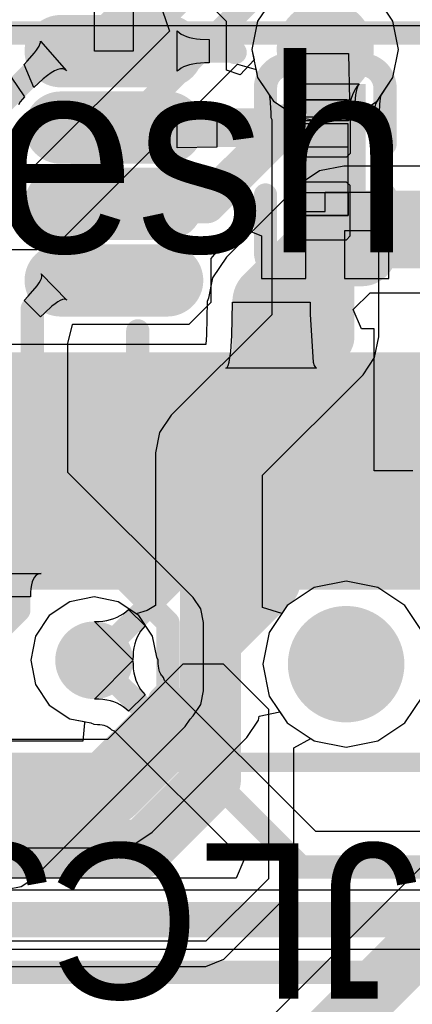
# Model space of a CAD drawing. Header units: millimetres. Extents: x 2.35 to 5.71, y 2.27 to 4.47.
# Tile 12 of 59: x 3.35 to 3.45, y 3.4 to 3.65. Entities that reach past the tile are written whole.
import ezdxf

# ---------------------------------------------------------------- set-up
doc = ezdxf.new("R2010")
doc.units = ezdxf.units.MM
doc.header["$MEASUREMENT"] = 0
for name, color, linetype in [('BottomLayer', 5, 'Continuous'), ('BottomOverlay', 54, 'Continuous'), ('BottomPaste', 16, 'Continuous'), ('BottomSolder', 6, 'Continuous'), ('Mechanical15', 56, 'Continuous'), ('Mechanical4', 56, 'Continuous'), ('Mechanical5', 56, 'Continuous'), ('Mechanical6', 56, 'Continuous'), ('MidLayer1', 16, 'Continuous'), ('MidLayer2', 76, 'Continuous'), ('MultiLayer', 9, 'Continuous'), ('PadHoleLayer', 156, 'Continuous'), ('TopLayer', 1, 'Continuous'), ('TopOverlay', 2, 'Continuous'), ('TopPaste', 8, 'Continuous'), ('TopSolder', 216, 'Continuous'), ('ViaHoleLayer', 16, 'Continuous')]:
    doc.layers.add(name, color=color, linetype=linetype)

# ---------------------------------------------------------------- blocks, each defined once
blk = doc.blocks.new('QMI8658C_B_9')
at = {"layer": 'BottomLayer', "const_width": 0.01063}
for points in [[(0.01967, 0.05975), (0.01967, 0.03238)], [(0.06959, 0.02953), (0.04222, 0.02953)], [(0.06959, 0.00983), (0.04222, 0.00983)], [(-0.04222, -0.00984), (-0.06959, -0.00984)], [(0.06959, -0.00984), (0.04222, -0.00984)], [(-0.04122, -0.02953), (-0.07059, -0.02953)], [(0.06959, -0.02953), (0.04222, -0.02953)], [(-0.0197, -0.03238), (-0.0197, -0.05975)], [(0, -0.03238), (0, -0.05975)]]:
    blk.add_lwpolyline(points, dxfattribs=at)
at = {"layer": 'BottomLayer', "const_width": 0.00532}
for points in [[(0.01702, 0.05975, 1), (0.02233, 0.05975, 1)], [(0.01702, 0.03238, 1), (0.02233, 0.03238, 1)], [(0.03956, 0.02953, 1), (0.04488, 0.02953, 1)], [(0.06693, 0.02953, 1), (0.07225, 0.02953, 1)], [(0.03956, 0.00983, 1), (0.04488, 0.00983, 1)], [(0.06693, 0.00983, 1), (0.07225, 0.00983, 1)], [(-0.07225, -0.00984, 1), (-0.06694, -0.00984, 1)], [(-0.04488, -0.00984, 1), (-0.03957, -0.00984, 1)], [(0.03956, -0.00984, 1), (0.04488, -0.00984, 1)], [(0.06693, -0.00984, 1), (0.07225, -0.00984, 1)], [(-0.07325, -0.02953, 1), (-0.06794, -0.02953, 1)], [(-0.04388, -0.02953, 1), (-0.03857, -0.02953, 1)], [(0.03956, -0.02953, 1), (0.04488, -0.02953, 1)], [(0.06693, -0.02953, 1), (0.07225, -0.02953, 1)], [(-0.02235, -0.03238, 1), (-0.01704, -0.03238, 1)], [(-0.00266, -0.03238, 1), (0.00266, -0.03238, 1)], [(-0.02235, -0.05975, 1), (-0.01704, -0.05975, 1)], [(-0.00266, -0.05975, 1), (0.00266, -0.05975, 1)]]:
    blk.add_lwpolyline(points, format="xyb", close=True, dxfattribs=at)
at = {"layer": 'BottomLayer'}
for points in [[(-0.02501, 0.02706), (-0.01438, 0.02706), (-0.02501, 0.06506), (-0.01438, 0.06506)], [(-0.00532, 0.02706), (0.00531, 0.02706), (-0.00532, 0.06506), (0.00531, 0.06506)], [(-0.07491, 0.02421), (-0.03691, 0.02421), (-0.07491, 0.03484), (-0.03691, 0.03484)], [(-0.07491, 0.00452), (-0.03691, 0.00452), (-0.07491, 0.01515), (-0.03691, 0.01515)], [(0.01437, -0.06507), (0.025, -0.06507), (0.01437, -0.02707), (0.025, -0.02707)]]:
    blk.add_solid(points, dxfattribs=at)
at = {"layer": 'BottomOverlay', "const_width": 0.006}
for points in [[(-0.06206, 0.05221), (-0.0327, 0.05221)], [(-0.06206, 0.04253), (-0.06206, 0.05221)], [(0.0327, 0.05221), (0.06205, 0.05221)], [(0.06205, 0.04253), (0.06205, 0.05221)], [(-0.06206, -0.05222), (-0.06206, -0.04254)], [(0.06205, -0.05222), (0.06205, -0.04254)], [(-0.06206, -0.05222), (-0.0327, -0.05222)], [(0.0327, -0.05222), (0.06205, -0.05222)]]:
    blk.add_lwpolyline(points, dxfattribs=at)
at = {"layer": 'BottomOverlay'}
for points, const_width in [([(-0.06356, 0.05221, 1), (-0.06056, 0.05221, 1)], 0.003), ([(-0.06356, 0.05221, 1), (-0.06056, 0.05221, 1)], 0.003), ([(-0.0342, 0.05221, 1), (-0.0312, 0.05221, 1)], 0.003), ([(0.0312, 0.05221, 1), (0.0342, 0.05221, 1)], 0.003), ([(0.06055, 0.05221, 1), (0.06355, 0.05221, 1)], 0.003), ([(0.06055, 0.05221, 1), (0.06355, 0.05221, 1)], 0.003), ([(0.07578, 0.04724, 1), (0.06988, 0.04724, 1)], 0.00591), ([(0.06841, 0.04724, 1), (0.07136, 0.04724, 1)], 0.00295), ([(0.07431, 0.04724, 1), (0.07726, 0.04724, 1)], 0.00295), ([(-0.06356, 0.04253, 1), (-0.06056, 0.04253, 1)], 0.003), ([(0.06055, 0.04253, 1), (0.06355, 0.04253, 1)], 0.003), ([(-0.06356, -0.04254, 1), (-0.06056, -0.04254, 1)], 0.003), ([(0.06055, -0.04254, 1), (0.06355, -0.04254, 1)], 0.003), ([(-0.06356, -0.05222, 1), (-0.06056, -0.05222, 1)], 0.003), ([(-0.06356, -0.05222, 1), (-0.06056, -0.05222, 1)], 0.003), ([(-0.0342, -0.05222, 1), (-0.0312, -0.05222, 1)], 0.003), ([(0.0312, -0.05222, 1), (0.0342, -0.05222, 1)], 0.003), ([(0.06055, -0.05222, 1), (0.06355, -0.05222, 1)], 0.003), ([(0.06055, -0.05222, 1), (0.06355, -0.05222, 1)], 0.003)]:
    blk.add_lwpolyline(points, format="xyb", close=True, dxfattribs=dict(at, const_width=const_width))
at = {"layer": 'BottomPaste', "const_width": 0.01063}
for points in [[(0.01967, 0.05975), (0.01967, 0.03238)], [(0.06959, 0.02953), (0.04222, 0.02953)], [(0.06959, 0.00983), (0.04222, 0.00983)], [(-0.04222, -0.00984), (-0.06959, -0.00984)], [(0.06959, -0.00984), (0.04222, -0.00984)], [(-0.04122, -0.02953), (-0.07059, -0.02953)], [(0.06959, -0.02953), (0.04222, -0.02953)], [(-0.0197, -0.03238), (-0.0197, -0.05975)], [(0, -0.03238), (0, -0.05975)]]:
    blk.add_lwpolyline(points, dxfattribs=at)
at = {"layer": 'BottomPaste', "const_width": 0.00532}
for points in [[(0.01702, 0.05975, 1), (0.02233, 0.05975, 1)], [(0.01702, 0.03238, 1), (0.02233, 0.03238, 1)], [(0.03956, 0.02953, 1), (0.04488, 0.02953, 1)], [(0.06693, 0.02953, 1), (0.07225, 0.02953, 1)], [(0.03956, 0.00983, 1), (0.04488, 0.00983, 1)], [(0.06693, 0.00983, 1), (0.07225, 0.00983, 1)], [(-0.07225, -0.00984, 1), (-0.06694, -0.00984, 1)], [(-0.04488, -0.00984, 1), (-0.03957, -0.00984, 1)], [(0.03956, -0.00984, 1), (0.04488, -0.00984, 1)], [(0.06693, -0.00984, 1), (0.07225, -0.00984, 1)], [(-0.07325, -0.02953, 1), (-0.06794, -0.02953, 1)], [(-0.04388, -0.02953, 1), (-0.03857, -0.02953, 1)], [(0.03956, -0.02953, 1), (0.04488, -0.02953, 1)], [(0.06693, -0.02953, 1), (0.07225, -0.02953, 1)], [(-0.02235, -0.03238, 1), (-0.01704, -0.03238, 1)], [(-0.00266, -0.03238, 1), (0.00266, -0.03238, 1)], [(-0.02235, -0.05975, 1), (-0.01704, -0.05975, 1)], [(-0.00266, -0.05975, 1), (0.00266, -0.05975, 1)]]:
    blk.add_lwpolyline(points, format="xyb", close=True, dxfattribs=at)
at = {"layer": 'BottomPaste'}
for points in [[(-0.02501, 0.02706), (-0.01438, 0.02706), (-0.02501, 0.06506), (-0.01438, 0.06506)], [(-0.00532, 0.02706), (0.00531, 0.02706), (-0.00532, 0.06506), (0.00531, 0.06506)], [(-0.07491, 0.02421), (-0.03691, 0.02421), (-0.07491, 0.03484), (-0.03691, 0.03484)], [(-0.07491, 0.00452), (-0.03691, 0.00452), (-0.07491, 0.01515), (-0.03691, 0.01515)], [(0.01437, -0.06507), (0.025, -0.06507), (0.01437, -0.02707), (0.025, -0.02707)]]:
    blk.add_solid(points, dxfattribs=at)
at = {"layer": 'BottomSolder', "const_width": 0.01863}
for points in [[(0.01967, 0.05975), (0.01967, 0.03238)], [(0.06959, 0.02953), (0.04222, 0.02953)], [(0.06959, 0.00983), (0.04222, 0.00983)], [(-0.04222, -0.00984), (-0.06959, -0.00984)], [(0.06959, -0.00984), (0.04222, -0.00984)], [(-0.04122, -0.02953), (-0.07059, -0.02953)], [(0.06959, -0.02953), (0.04222, -0.02953)], [(-0.0197, -0.03238), (-0.0197, -0.05975)], [(0, -0.03238), (0, -0.05975)]]:
    blk.add_lwpolyline(points, dxfattribs=at)
at = {"layer": 'BottomSolder', "const_width": 0.00932}
for points in [[(0.01502, 0.05975, 1), (0.02433, 0.05975, 1)], [(0.01502, 0.03238, 1), (0.02433, 0.03238, 1)], [(0.03756, 0.02953, 1), (0.04688, 0.02953, 1)], [(0.06493, 0.02953, 1), (0.07425, 0.02953, 1)], [(0.03756, 0.00983, 1), (0.04688, 0.00983, 1)], [(0.06493, 0.00983, 1), (0.07425, 0.00983, 1)], [(-0.07425, -0.00984, 1), (-0.06494, -0.00984, 1)], [(-0.04688, -0.00984, 1), (-0.03757, -0.00984, 1)], [(0.03756, -0.00984, 1), (0.04688, -0.00984, 1)], [(0.06493, -0.00984, 1), (0.07425, -0.00984, 1)], [(-0.07525, -0.02953, 1), (-0.06594, -0.02953, 1)], [(-0.04588, -0.02953, 1), (-0.03657, -0.02953, 1)], [(0.03756, -0.02953, 1), (0.04688, -0.02953, 1)], [(0.06493, -0.02953, 1), (0.07425, -0.02953, 1)], [(-0.02435, -0.03238, 1), (-0.01504, -0.03238, 1)], [(-0.00466, -0.03238, 1), (0.00466, -0.03238, 1)], [(-0.02435, -0.05975, 1), (-0.01504, -0.05975, 1)], [(-0.00466, -0.05975, 1), (0.00466, -0.05975, 1)]]:
    blk.add_lwpolyline(points, format="xyb", close=True, dxfattribs=at)
at = {"layer": 'BottomSolder'}
for points in [[(-0.02901, 0.02306), (-0.01038, 0.02306), (-0.02901, 0.06906), (-0.01038, 0.06906)], [(-0.00932, 0.02306), (0.00931, 0.02306), (-0.00932, 0.06906), (0.00931, 0.06906)], [(-0.07891, 0.02021), (-0.03291, 0.02021), (-0.07891, 0.03884), (-0.03291, 0.03884)], [(-0.07891, 0.00052), (-0.03291, 0.00052), (-0.07891, 0.01915), (-0.03291, 0.01915)], [(0.01037, -0.06907), (0.029, -0.06907), (0.01037, -0.02307), (0.029, -0.02307)]]:
    blk.add_solid(points, dxfattribs=at)
at = {"layer": 'Mechanical15'}
for points, const_width in [([(0.07382, 0.02952, 1), (0.06792, 0.02952, 1)], 0.00591), ([(0.06644, 0.02952, 1), (0.06939, 0.02952, 1)], 0.00295), ([(0.07234, 0.02952, 1), (0.07529, 0.02952, 1)], 0.00295)]:
    blk.add_lwpolyline(points, format="xyb", close=True, dxfattribs=dict(at, const_width=const_width))
blk = doc.blocks.new('USB_TYPE_C_16PIN_A_49')
at = {"layer": 'BottomSolder', "const_width": 0.004}
blk.add_lwpolyline([(0.07309, -0.11241, 1), (0.07709, -0.11241, 1)], format="xyb", close=True, dxfattribs=at)
at = {"layer": 'PadHoleLayer', "const_width": 0.015}
blk.add_lwpolyline([(0.0676, -0.11241, 1), (0.0826, -0.11241, 1)], format="xyb", close=True, dxfattribs=at)
at = {"layer": 'TopLayer'}
for points in [[(0.15147, -0.03407), (0.15147, -0.02225), (0.09832, -0.03407), (0.09832, -0.02225)], [(0.15147, -0.05375), (0.15147, -0.04194), (0.09832, -0.05375), (0.09832, -0.04194)], [(0.15147, -0.07344), (0.15147, -0.06162), (0.09832, -0.07344), (0.09832, -0.06162)], [(0.09832, -0.08131), (0.09832, -0.10493), (0.15147, -0.08131), (0.15147, -0.10493)], [(0.09832, -0.1128), (0.09832, -0.13643), (0.15147, -0.1128), (0.15147, -0.13643)]]:
    blk.add_solid(points, dxfattribs=at)
at = {"layer": 'TopOverlay', "const_width": 0.005}
blk.add_lwpolyline([(0.04978, 0.15542), (0.04978, -0.15072)], dxfattribs=at)
at = {"layer": 'TopPaste'}
for points in [[(0.15147, -0.03407), (0.15147, -0.02225), (0.09832, -0.03407), (0.09832, -0.02225)], [(0.15147, -0.05375), (0.15147, -0.04194), (0.09832, -0.05375), (0.09832, -0.04194)], [(0.15147, -0.07344), (0.15147, -0.06162), (0.09832, -0.07344), (0.09832, -0.06162)], [(0.09832, -0.08131), (0.09832, -0.10493), (0.15147, -0.08131), (0.15147, -0.10493)], [(0.09832, -0.1128), (0.09832, -0.13643), (0.15147, -0.1128), (0.15147, -0.13643)]]:
    blk.add_solid(points, dxfattribs=at)
at = {"layer": 'TopSolder', "const_width": 0.004}
blk.add_lwpolyline([(0.07309, -0.11241, 1), (0.07709, -0.11241, 1)], format="xyb", close=True, dxfattribs=at)
at = {"layer": 'TopSolder'}
for points in [[(0.15547, -0.03807), (0.15547, -0.01825), (0.09432, -0.03807), (0.09432, -0.01825)], [(0.15547, -0.05775), (0.15547, -0.03794), (0.09432, -0.05775), (0.09432, -0.03794)], [(0.15547, -0.07744), (0.15547, -0.05762), (0.09432, -0.07744), (0.09432, -0.05762)], [(0.09432, -0.07731), (0.09432, -0.10893), (0.15547, -0.07731), (0.15547, -0.10893)], [(0.09432, -0.1088), (0.09432, -0.14043), (0.15547, -0.1088), (0.15547, -0.14043)]]:
    blk.add_solid(points, dxfattribs=at)
blk = doc.blocks.new('TF_SMD_H2_8____50')
at = {"layer": 'Mechanical15', "const_width": 0.002}
blk.add_lwpolyline([(-0.16256, -0.13358), (0.19197, -0.13358)], dxfattribs=at)
at = {"layer": 'Mechanical6'}
blk.add_line((-0.15548, -0.13161), (0.18311, -0.13161), dxfattribs=at)
at = {"layer": 'TopOverlay', "const_width": 0.00598}
blk.add_lwpolyline([(-0.16256, -0.13358), (0.18567, -0.13358)], dxfattribs=at)
blk = doc.blocks.new('C0201_B_57')
at = {"layer": 'BottomLayer'}
for points in [[(-0.0182, -0.00569), (-0.00369, -0.00569), (-0.0182, 0.00707), (-0.00369, 0.00707)], [(0.00339, -0.00569), (0.0179, -0.00569), (0.00339, 0.00707), (0.0179, 0.00707)]]:
    blk.add_solid(points, dxfattribs=at)
at = {"layer": 'BottomOverlay', "const_width": 0.006}
for points in [[(-0.0272, 0.01007, -0.414214), (-0.0212, 0.01607)], [(0.0209, 0.01607, -0.414214), (0.0269, 0.01007)], [(-0.0212, -0.01469, -0.414214), (-0.0272, -0.00869)], [(0.0269, -0.00869, -0.414214), (0.0209, -0.01469)]]:
    blk.add_lwpolyline(points, format="xyb", dxfattribs=at)
for points in [[(-0.0212, 0.01607), (-0.00669, 0.01607)], [(0.00639, 0.01607), (0.0209, 0.01607)], [(-0.0272, 0.01007), (-0.0272, -0.00869)], [(0.0269, 0.01007), (0.0269, -0.00869)], [(-0.0212, -0.01469), (-0.00669, -0.01469)], [(0.00639, -0.01469), (0.0209, -0.01469)]]:
    blk.add_lwpolyline(points, dxfattribs=at)
at = {"layer": 'BottomOverlay', "const_width": 0.003}
for points in [[(-0.0227, 0.01607, 1), (-0.0197, 0.01607, 1)], [(-0.0227, 0.01607, 1), (-0.0197, 0.01607, 1)], [(-0.00819, 0.01607, 1), (-0.00519, 0.01607, 1)], [(0.00489, 0.01607, 1), (0.00789, 0.01607, 1)], [(0.0194, 0.01607, 1), (0.0224, 0.01607, 1)], [(0.0194, 0.01607, 1), (0.0224, 0.01607, 1)], [(-0.0287, 0.01007, 1), (-0.0257, 0.01007, 1)], [(-0.0287, 0.01007, 1), (-0.0257, 0.01007, 1)], [(0.0254, 0.01007, 1), (0.0284, 0.01007, 1)], [(0.0254, 0.01007, 1), (0.0284, 0.01007, 1)], [(-0.0287, -0.00869, 1), (-0.0257, -0.00869, 1)], [(-0.0287, -0.00869, 1), (-0.0257, -0.00869, 1)], [(0.0254, -0.00869, 1), (0.0284, -0.00869, 1)], [(0.0254, -0.00869, 1), (0.0284, -0.00869, 1)], [(-0.0227, -0.01469, 1), (-0.0197, -0.01469, 1)], [(-0.0227, -0.01469, 1), (-0.0197, -0.01469, 1)], [(-0.00819, -0.01469, 1), (-0.00519, -0.01469, 1)], [(0.00489, -0.01469, 1), (0.00789, -0.01469, 1)], [(0.0194, -0.01469, 1), (0.0224, -0.01469, 1)], [(0.0194, -0.01469, 1), (0.0224, -0.01469, 1)]]:
    blk.add_lwpolyline(points, format="xyb", close=True, dxfattribs=at)
at = {"layer": 'BottomPaste'}
for p, q in [((-0.01725, 0.00707), (-0.0182, 0.00612)), ((-0.0182, 0.00612), (-0.0182, -0.00474)), ((-0.00428, 0.00707), (-0.01725, 0.00707)), ((-0.00334, 0.00612), (-0.00428, 0.00707)), ((-0.00334, -0.00474), (-0.00334, 0.00612)), ((0.00304, 0.00612), (0.00398, 0.00707)), ((0.00304, -0.00474), (0.00304, 0.00612)), ((0.00398, 0.00707), (0.01695, 0.00707)), ((0.01695, 0.00707), (0.0179, 0.00612)), ((0.0179, 0.00612), (0.0179, -0.00474)), ((-0.0182, -0.00474), (-0.01725, -0.00569)), ((-0.00428, -0.00569), (-0.00334, -0.00474)), ((0.00398, -0.00569), (0.00304, -0.00474)), ((0.0179, -0.00474), (0.01695, -0.00569)), ((-0.01725, -0.00569), (-0.00428, -0.00569)), ((0.01695, -0.00569), (0.00398, -0.00569))]:
    blk.add_line(p, q, dxfattribs=at)
for points in [[(-0.0182, -0.00569), (-0.00369, -0.00569), (-0.0182, 0.00707), (-0.00369, 0.00707)], [(0.00339, -0.00569), (0.0179, -0.00569), (0.00339, 0.00707), (0.0179, 0.00707)]]:
    blk.add_solid(points, dxfattribs=at)
at = {"layer": 'BottomSolder'}
for points in [[(-0.0222, -0.00969), (0.00031, -0.00969), (-0.0222, 0.01107), (0.00031, 0.01107)], [(-0.00061, -0.00969), (0.0219, -0.00969), (-0.00061, 0.01107), (0.0219, 0.01107)]]:
    blk.add_solid(points, dxfattribs=at)
at = {"layer": 'Mechanical4'}
for p, q in [((0.01166, 0.0066), (-0.01196, 0.0066)), ((-0.01196, 0.0066), (-0.01196, -0.00521)), ((0.01166, -0.00521), (0.01166, 0.0066)), ((-0.01196, -0.00521), (0.01166, -0.00521))]:
    blk.add_line(p, q, dxfattribs=at)
at = {"layer": 'Mechanical5'}
for p, q in [((-0.01196, -0.00521), (-0.01196, 0.0066)), ((-0.01196, 0.0066), (-0.00606, 0.0066)), ((-0.00606, 0.0066), (-0.00606, -0.00521)), ((0.01166, 0.0066), (0.00576, 0.0066)), ((0.00576, 0.0066), (0.00576, -0.00521)), ((0.01166, -0.00521), (0.01166, 0.0066)), ((-0.00606, -0.00521), (-0.01196, -0.00521)), ((0.00576, -0.00521), (0.01166, -0.00521))]:
    blk.add_line(p, q, dxfattribs=at)

msp = doc.modelspace()

# ---------------------------------------------------------------- linework, layer by layer
at = {"layer": 'BottomLayer'}
for p, q in [((3.36695, 3.64186), (3.36695, 3.65718)), ((3.37695, 3.65718), (3.37695, 3.64186)), ((3.40095, 3.64952), (3.39329, 3.65718)), ((3.41301, 3.65567), (3.40892, 3.64955)), ((3.44377, 3.64955), (3.43969, 3.65567)), ((3.40095, 3.63695), (3.40095, 3.64952)), ((3.40892, 3.64955), (3.40749, 3.64233)), ((3.44521, 3.64233), (3.44377, 3.64955)), ((3.38823, 3.63667), (3.38823, 3.64706)), ((3.38823, 3.64706), (3.38871, 3.64664)), ((3.38871, 3.64664), (3.38926, 3.64627)), ((3.38926, 3.64627), (3.38989, 3.64594)), ((3.38989, 3.64594), (3.3906, 3.64565)), ((3.3906, 3.64565), (3.39138, 3.64541)), ((3.39138, 3.64541), (3.39224, 3.64521)), ((3.35239, 3.64265), (3.35269, 3.64318)), ((3.35269, 3.64318), (3.3529, 3.64365)), ((3.3529, 3.64365), (3.35303, 3.64408)), ((3.35303, 3.64408), (3.35307, 3.64446)), ((3.35307, 3.64446), (3.35977, 3.63679)), ((3.39224, 3.64521), (3.39317, 3.64506)), ((3.39317, 3.64506), (3.39418, 3.64495)), ((3.39418, 3.64495), (3.39643, 3.64486)), ((3.39643, 3.64486), (3.39643, 3.63886)), ((3.34964, 3.63928), (3.35154, 3.64145)), ((3.35154, 3.64145), (3.35201, 3.64208)), ((3.35201, 3.64208), (3.35239, 3.64265)), ((3.37695, 3.64186), (3.36695, 3.64186)), ((3.40749, 3.64233), (3.40803, 3.63959)), ((3.42022, 3.63034), (3.42035, 3.64126)), ((3.42035, 3.64126), (3.43235, 3.64126)), ((3.43235, 3.64126), (3.43261, 3.62926)), ((3.44377, 3.63511), (3.44521, 3.64233)), ((3.34883, 3.63845), (3.34964, 3.63928)), ((3.35135, 3.63249), (3.34883, 3.63845)), ((3.38989, 3.63778), (3.38926, 3.63746)), ((3.3906, 3.63807), (3.38989, 3.63778)), ((3.39138, 3.63831), (3.3906, 3.63807)), ((3.39224, 3.63851), (3.39138, 3.63831)), ((3.39317, 3.63866), (3.39224, 3.63851)), ((3.39527, 3.63884), (3.39317, 3.63866)), ((3.39643, 3.63886), (3.39527, 3.63884)), ((3.40803, 3.63959), (3.40445, 3.63578)), ((3.35484, 3.63561), (3.35377, 3.63474)), ((3.35582, 3.6363), (3.35484, 3.63561)), ((3.3567, 3.63681), (3.35582, 3.6363)), ((3.3575, 3.63716), (3.3567, 3.63681)), ((3.3582, 3.63732), (3.3575, 3.63716)), ((3.35882, 3.63732), (3.3582, 3.63732)), ((3.35934, 3.63714), (3.35882, 3.63732)), ((3.35977, 3.63679), (3.35934, 3.63714)), ((3.38871, 3.63708), (3.38823, 3.63667)), ((3.38926, 3.63746), (3.38871, 3.63708)), ((3.40445, 3.63578), (3.40095, 3.63695)), ((3.34554, 3.63516), (3.34898, 3.63012)), ((3.35377, 3.63474), (3.35135, 3.63249)), ((3.41812, 3.63282), (3.4176, 3.6334)), ((3.4176, 3.6334), (3.4351, 3.6334)), ((3.41859, 3.63216), (3.41812, 3.63282)), ((3.43458, 3.63282), (3.43411, 3.63216)), ((3.4351, 3.6334), (3.43458, 3.63282)), ((3.44015, 3.62968), (3.44377, 3.63511)), ((3.419, 3.63141), (3.41859, 3.63216)), ((3.41936, 3.63058), (3.419, 3.63141)), ((3.41966, 3.62967), (3.41936, 3.63058)), ((3.42018, 3.62974), (3.42022, 3.63034)), ((3.43334, 3.63058), (3.43304, 3.62967)), ((3.4337, 3.63141), (3.43334, 3.63058)), ((3.43411, 3.63216), (3.4337, 3.63141)), ((3.34786, 3.62881), (3.34736, 3.62807)), ((3.3484, 3.62949), (3.34786, 3.62881)), ((3.34898, 3.63012), (3.3484, 3.62949)), ((3.41991, 3.62868), (3.41966, 3.62967)), ((3.4201, 3.6276), (3.41991, 3.62868)), ((3.42009, 3.62926), (3.42014, 3.62938)), ((3.43261, 3.62926), (3.42009, 3.62926)), ((3.42014, 3.62938), (3.42018, 3.62974)), ((3.43279, 3.62868), (3.4326, 3.6276)), ((3.43304, 3.62967), (3.43279, 3.62868)), ((3.43914, 3.62732), (3.43928, 3.62786)), ((3.43928, 3.62786), (3.43941, 3.62827)), ((3.43941, 3.62827), (3.43953, 3.62855)), ((3.43953, 3.62855), (3.43962, 3.62871)), ((3.43962, 3.62871), (3.43966, 3.62877)), ((3.43966, 3.62877), (3.43993, 3.62906)), ((3.43993, 3.62906), (3.44015, 3.62968)), ((3.38823, 3.61697), (3.38823, 3.62736)), ((3.38823, 3.62736), (3.38837, 3.62732)), ((3.38837, 3.62732), (3.3887, 3.62729)), ((3.3887, 3.62729), (3.38996, 3.62723)), ((3.38996, 3.62723), (3.39843, 3.62716)), ((3.39843, 3.62716), (3.39843, 3.61716)), ((3.42032, 3.62519), (3.4201, 3.6276)), ((3.42035, 3.62387), (3.42032, 3.62519)), ((3.43246, 3.62644), (3.43235, 3.62387)), ((3.4326, 3.6276), (3.43246, 3.62644)), ((3.43884, 3.62359), (3.43894, 3.62592)), ((3.43894, 3.62592), (3.43902, 3.62665)), ((3.43902, 3.62665), (3.43914, 3.62732)), ((3.43235, 3.62387), (3.42035, 3.62387)), ((3.43873, 3.62335), (3.43884, 3.62359)), ((3.43873, 3.61779), (3.43873, 3.62335)), ((3.44273, 3.61779), (3.43873, 3.61779)), ((3.44273, 3.60554), (3.44273, 3.61779)), ((3.39843, 3.61716), (3.38823, 3.61697)), ((3.42635, 3.60054), (3.42635, 3.60554)), ((3.42635, 3.60554), (3.44273, 3.60554)), ((3.42135, 3.58329), (3.42135, 3.60054)), ((3.42135, 3.60054), (3.42635, 3.60054)), ((3.4037, 3.59456), (3.40535, 3.59621)), ((3.40535, 3.59621), (3.40997, 3.59429)), ((3.44273, 3.59554), (3.43135, 3.59554)), ((3.43135, 3.59554), (3.43135, 3.58329)), ((3.44273, 3.58329), (3.44273, 3.59554)), ((3.39999, 3.59203), (3.40024, 3.59224)), ((3.40024, 3.59224), (3.4037, 3.59456)), ((3.40997, 3.59429), (3.40997, 3.58329)), ((3.39695, 3.58846), (3.39999, 3.59203)), ((3.39695, 3.5868), (3.39695, 3.58846)), ((3.39695, 3.57715), (3.39695, 3.5868)), ((3.3522, 3.58142), (3.35271, 3.58214)), ((3.35271, 3.58214), (3.35307, 3.58278)), ((3.35307, 3.58278), (3.35331, 3.58333)), ((3.35337, 3.58417), (3.35319, 3.58445)), ((3.35319, 3.58445), (3.35982, 3.57773)), ((3.35331, 3.58333), (3.3534, 3.58379)), ((3.3534, 3.58379), (3.35337, 3.58417)), ((3.40997, 3.58329), (3.42135, 3.58329)), ((3.43135, 3.58329), (3.44273, 3.58329)), ((3.34988, 3.57873), (3.3522, 3.58142)), ((3.34883, 3.57766), (3.34988, 3.57873)), ((3.35307, 3.57341), (3.34883, 3.57766)), ((3.35753, 3.57726), (3.35681, 3.57676)), ((3.35816, 3.57763), (3.35753, 3.57726)), ((3.35871, 3.57786), (3.35816, 3.57763)), ((3.35917, 3.57795), (3.35871, 3.57786)), ((3.35954, 3.57791), (3.35917, 3.57795)), ((3.35982, 3.57773), (3.35954, 3.57791)), ((3.39129, 3.57149), (3.39695, 3.57715)), ((3.35414, 3.57445), (3.35307, 3.57341)), ((3.35601, 3.57613), (3.35414, 3.57445)), ((3.35681, 3.57676), (3.35601, 3.57613)), ((3.36012, 3.56653), (3.3613, 3.5714)), ((3.3613, 3.5714), (3.36142, 3.57149)), ((3.36142, 3.57149), (3.39129, 3.57149)), ((3.36012, 3.53333), (3.36012, 3.56653)), ((3.39234, 3.50112), (3.36012, 3.53333)), ((3.42354, 3.5037), (3.41659, 3.49906)), ((3.43173, 3.50533), (3.42354, 3.5037)), ((3.43992, 3.5037), (3.43173, 3.50533)), ((3.44687, 3.49906), (3.43992, 3.5037)), ((3.39433, 3.49814), (3.39234, 3.50112)), ((3.41659, 3.49906), (3.41195, 3.49211)), ((3.45151, 3.49211), (3.44687, 3.49906)), ((3.39502, 3.49463), (3.39433, 3.49814)), ((3.39502, 3.47706), (3.39502, 3.49463)), ((3.41195, 3.49211), (3.41032, 3.48392)), ((3.41032, 3.48392), (3.41195, 3.47572)), ((3.39433, 3.47355), (3.39502, 3.47706)), ((3.41195, 3.47572), (3.41659, 3.46878)), ((3.44687, 3.46878), (3.45151, 3.47572)), ((3.39234, 3.47057), (3.39433, 3.47355)), ((3.39156, 3.46979), (3.39234, 3.47057)), ((3.35104, 3.42864), (3.39029, 3.46789)), ((3.39029, 3.46789), (3.39156, 3.46979)), ((3.41659, 3.46878), (3.42354, 3.46414)), ((3.43992, 3.46414), (3.44687, 3.46878)), ((3.42354, 3.46414), (3.43173, 3.46251)), ((3.43173, 3.46251), (3.43992, 3.46414)), ((3.45331, 3.43386), (3.41195, 3.3925)), ((3.34806, 3.42665), (3.35104, 3.42864)), ((3.34455, 3.42596), (3.34806, 3.42665))]:
    msp.add_line(p, q, dxfattribs=at)
for points, const_width in [([(3.4201, 3.64233, 1), (3.4326, 3.64233, 1)], 0.0125), ([(3.42335, 3.64333, 1), (3.42935, 3.64333, 1)], 0.006), ([(3.42335, 3.64233, 1), (3.42935, 3.64233, 1)], 0.006), ([(3.42335, 3.64233, 1), (3.42935, 3.64233, 1)], 0.006), ([(3.35498, 3.64186, 1), (3.35798, 3.64186, 1)], 0.003), ([(3.35498, 3.64186, 1), (3.35798, 3.64186, 1)], 0.003), ([(3.37045, 3.64186, 1), (3.37345, 3.64186, 1)], 0.003), ([(3.37045, 3.64186, 1), (3.37345, 3.64186, 1)], 0.003), ([(3.40132, 3.64186, 1), (3.40432, 3.64186, 1)], 0.003), ([(3.40132, 3.64186, 1), (3.40432, 3.64186, 1)], 0.003), ([(3.40165, 3.64153, 1), (3.40465, 3.64153, 1)], 0.003), ([(3.41242, 3.62213, 1), (3.41842, 3.62213, 1)], 0.006), ([(3.42335, 3.62213, 1), (3.42935, 3.62213, 1)], 0.006), ([(3.42335, 3.62213, 1), (3.42935, 3.62213, 1)], 0.006), ([(3.36945, 3.62216, 1), (3.37445, 3.62216, 1)], 0.005), ([(3.40575, 3.62216, 1), (3.41075, 3.62216, 1)], 0.005), ([(3.40575, 3.62216, 1), (3.41075, 3.62216, 1)], 0.005), ([(3.40578, 3.62213, 1), (3.41078, 3.62213, 1)], 0.005), ([(3.40578, 3.62213, 1), (3.41078, 3.62213, 1)], 0.005), ([(3.41292, 3.62213, 1), (3.41792, 3.62213, 1)], 0.005), ([(3.41292, 3.62213, 1), (3.41792, 3.62213, 1)], 0.005), ([(3.36945, 3.60249, 1), (3.37445, 3.60249, 1)], 0.005), ([(3.36945, 3.60249, 1), (3.37445, 3.60249, 1)], 0.005), ([(3.39327, 3.60249, 1), (3.39827, 3.60249, 1)], 0.005), ([(3.39327, 3.60249, 1), (3.39827, 3.60249, 1)], 0.005), ([(3.36899, 3.60203, 1), (3.37399, 3.60203, 1)], 0.005), ([(3.35672, 3.5828, 1), (3.35972, 3.5828, 1)], 0.003), ([(3.35672, 3.5828, 1), (3.35972, 3.5828, 1)], 0.003), ([(3.37045, 3.5828, 1), (3.37345, 3.5828, 1)], 0.003), ([(3.34945, 3.57553, 1), (3.35245, 3.57553, 1)], 0.003), ([(3.34945, 3.57553, 1), (3.35245, 3.57553, 1)], 0.003), ([(3.34945, 3.52953, 1), (3.35245, 3.52953, 1)], 0.003), ([(3.34945, 3.52953, 1), (3.35245, 3.52953, 1)], 0.003), ([(3.38435, 3.49463, 1), (3.38735, 3.49463, 1)], 0.003), ([(3.38435, 3.49463, 1), (3.38735, 3.49463, 1)], 0.003), ([(3.36185, 3.48493, 1), (3.37185, 3.48493, 1)], 0.01), ([(3.3823, 3.47501, 1), (3.3853, 3.47501, 1)], 0.003), ([(3.3823, 3.47501, 1), (3.3853, 3.47501, 1)], 0.003), ([(3.38435, 3.47706, 1), (3.38735, 3.47706, 1)], 0.003), ([(3.38435, 3.47706, 1), (3.38735, 3.47706, 1)], 0.003), ([(3.3823, 3.47438, 1), (3.3853, 3.47438, 1)], 0.003), ([(3.3823, 3.47438, 1), (3.3853, 3.47438, 1)], 0.003)]:
    msp.add_lwpolyline(points, format="xyb", close=True, dxfattribs=dict(at, const_width=const_width))
for points, const_width in [([(3.42635, 3.64233), (3.42635, 3.64333)], 0.012), ([(3.42635, 3.62213), (3.42635, 3.64233)], 0.012), ([(3.33765, 3.62303), (3.35648, 3.64186)], 0.006), ([(3.35648, 3.64186), (3.37195, 3.64186)], 0.006), ([(3.37195, 3.64186), (3.40282, 3.64186)], 0.006), ([(3.40282, 3.64186), (3.40315, 3.64153)], 0.006), ([(3.41542, 3.62213), (3.42635, 3.62213)], 0.012), ([(3.37195, 3.62216), (3.40825, 3.62216)], 0.01), ([(3.39577, 3.60249), (3.41542, 3.62213)], 0.01), ([(3.40825, 3.62216), (3.40828, 3.62213)], 0.01), ([(3.40828, 3.62213), (3.41542, 3.62213)], 0.01), ([(3.37149, 3.60203), (3.37195, 3.60249)], 0.01), ([(3.37195, 3.60249), (3.39577, 3.60249)], 0.01), ([(3.35095, 3.57553), (3.35822, 3.5828)], 0.006), ([(3.35822, 3.5828), (3.37195, 3.5828)], 0.006), ([(3.35095, 3.52953), (3.35095, 3.57553)], 0.006), ([(3.35095, 3.52953), (3.38585, 3.49463)], 0.006), ([(3.38585, 3.47706), (3.38585, 3.49463)], 0.006), ([(3.3838, 3.47501), (3.38585, 3.47706)], 0.006), ([(3.3838, 3.47438), (3.3838, 3.47501)], 0.006), ([(3.34455, 3.43513), (3.3838, 3.47438)], 0.006), ([(3.41035, 3.37143), (3.46305, 3.42413)], 0.015)]:
    msp.add_lwpolyline(points, dxfattribs=dict(at, const_width=const_width))
at = {"layer": 'MidLayer1'}
for p, q in [((3.4119, 3.65401), (3.40892, 3.64955)), ((3.44377, 3.64955), (3.44079, 3.65401)), ((3.40892, 3.64955), (3.40749, 3.64233)), ((3.44521, 3.64233), (3.44377, 3.64955)), ((3.40749, 3.64233), (3.40892, 3.63511)), ((3.44377, 3.63511), (3.44521, 3.64233)), ((3.40892, 3.63511), (3.41301, 3.62899)), ((3.43969, 3.62899), (3.44377, 3.63511)), ((3.41301, 3.62899), (3.41913, 3.6249)), ((3.43357, 3.6249), (3.43969, 3.62899)), ((3.41913, 3.6249), (3.42635, 3.62347)), ((3.42635, 3.62347), (3.43357, 3.6249)), ((3.42354, 3.5037), (3.41659, 3.49906)), ((3.43173, 3.50533), (3.42354, 3.5037)), ((3.43992, 3.5037), (3.43173, 3.50533)), ((3.44687, 3.49906), (3.43992, 3.5037)), ((3.36685, 3.50124), (3.36061, 3.5)), ((3.37309, 3.5), (3.36685, 3.50124)), ((3.36061, 3.5), (3.35531, 3.49647)), ((3.37838, 3.49647), (3.37309, 3.5)), ((3.41659, 3.49906), (3.41195, 3.49211)), ((3.45151, 3.49211), (3.44687, 3.49906)), ((3.35531, 3.49647), (3.35178, 3.49117)), ((3.38192, 3.49117), (3.37838, 3.49647)), ((3.35178, 3.49117), (3.35053, 3.48493)), ((3.383, 3.48573), (3.38192, 3.49117)), ((3.41195, 3.49211), (3.41032, 3.48392)), ((3.38334, 3.48496), (3.383, 3.48573)), ((3.35053, 3.48493), (3.35178, 3.47869)), ((3.36695, 3.47493), (3.37685, 3.48483)), ((3.37685, 3.48483), (3.37687, 3.48374)), ((3.37687, 3.48374), (3.37695, 3.48269)), ((3.38336, 3.48406), (3.38334, 3.48496)), ((3.38341, 3.48343), (3.38336, 3.48406)), ((3.38349, 3.48289), (3.38341, 3.48343)), ((3.41032, 3.48392), (3.41195, 3.47572)), ((3.37695, 3.48269), (3.3771, 3.48169)), ((3.3771, 3.48169), (3.37732, 3.48074)), ((3.37732, 3.48074), (3.3776, 3.47984)), ((3.3836, 3.48242), (3.38349, 3.48289)), ((3.38372, 3.48202), (3.3836, 3.48242)), ((3.38386, 3.48167), (3.38372, 3.48202)), ((3.38401, 3.48138), (3.38386, 3.48167)), ((3.38417, 3.48112), (3.38401, 3.48138)), ((3.38435, 3.48089), (3.38417, 3.48112)), ((3.38475, 3.48045), (3.38435, 3.48089)), ((3.35178, 3.47869), (3.35531, 3.4734)), ((3.3776, 3.47984), (3.37794, 3.47899)), ((3.37794, 3.47899), (3.37835, 3.47818)), ((3.37835, 3.47818), (3.37882, 3.47743)), ((3.385, 3.47975), (3.38475, 3.48045)), ((3.42395, 3.44081), (3.385, 3.47975)), ((3.37996, 3.47606), (3.37571, 3.47182)), ((3.37882, 3.47743), (3.37936, 3.47672)), ((3.37936, 3.47672), (3.37996, 3.47606)), ((3.41195, 3.47572), (3.41659, 3.46878)), ((3.44687, 3.46878), (3.45151, 3.47572)), ((3.35531, 3.4734), (3.36061, 3.46986)), ((3.36804, 3.47491), (3.36695, 3.47493)), ((3.36909, 3.47483), (3.36804, 3.47491)), ((3.37009, 3.47468), (3.36909, 3.47483)), ((3.37104, 3.47446), (3.37009, 3.47468)), ((3.37194, 3.47418), (3.37104, 3.47446)), ((3.37279, 3.47384), (3.37194, 3.47418)), ((3.3736, 3.47343), (3.37279, 3.47384)), ((3.37435, 3.47296), (3.3736, 3.47343)), ((3.37506, 3.47242), (3.37435, 3.47296)), ((3.37571, 3.47182), (3.37506, 3.47242)), ((3.36061, 3.46986), (3.36605, 3.46878)), ((3.36605, 3.46878), (3.36682, 3.46844)), ((3.36682, 3.46844), (3.36772, 3.46842)), ((3.36772, 3.46842), (3.36834, 3.46837)), ((3.36834, 3.46837), (3.36889, 3.46829)), ((3.36889, 3.46829), (3.36936, 3.46818)), ((3.36936, 3.46818), (3.36976, 3.46806)), ((3.36976, 3.46806), (3.37011, 3.46792)), ((3.37011, 3.46792), (3.3704, 3.46777)), ((3.41659, 3.46878), (3.42354, 3.46414)), ((3.43992, 3.46414), (3.44687, 3.46878)), ((3.3704, 3.46777), (3.37066, 3.46761)), ((3.37066, 3.46761), (3.37089, 3.46743)), ((3.37089, 3.46743), (3.37133, 3.46703)), ((3.37133, 3.46703), (3.37202, 3.46678)), ((3.37202, 3.46678), (3.40538, 3.43343)), ((3.42354, 3.46414), (3.43173, 3.46251)), ((3.43173, 3.46251), (3.43992, 3.46414)), ((3.50672, 3.44081), (3.42395, 3.44081)), ((3.40538, 3.43343), (3.40346, 3.42881)), ((3.40346, 3.42881), (3.33425, 3.42881)), ((3.33045, 3.41046), (3.49795, 3.41046))]:
    msp.add_line(p, q, dxfattribs=at)
for points, const_width in [([(3.42635, 3.64233), (3.42635, 3.69231)], 0.015), ([(3.36685, 3.48493), (3.42015, 3.43163)], 0.006), ([(3.42015, 3.43163), (3.50672, 3.43163)], 0.006), ([(3.33045, 3.41963), (3.50175, 3.41963)], 0.006)]:
    msp.add_lwpolyline(points, dxfattribs=dict(at, const_width=const_width))
for points, const_width in [([(3.4201, 3.64233, 1), (3.4326, 3.64233, 1)], 0.0125), ([(3.4226, 3.64233, 1), (3.4301, 3.64233, 1)], 0.0075), ([(3.36185, 3.48493, 1), (3.37185, 3.48493, 1)], 0.01), ([(3.36535, 3.48493, 1), (3.36835, 3.48493, 1)], 0.003), ([(3.41865, 3.43163, 1), (3.42165, 3.43163, 1)], 0.003), ([(3.41865, 3.43163, 1), (3.42165, 3.43163, 1)], 0.003)]:
    msp.add_lwpolyline(points, format="xyb", close=True, dxfattribs=dict(at, const_width=const_width))
at = {"layer": 'MidLayer2'}
for p, q in [((3.41301, 3.65567), (3.40892, 3.64955)), ((3.44377, 3.64955), (3.43969, 3.65567)), ((3.40892, 3.64955), (3.40749, 3.64233)), ((3.44521, 3.64233), (3.44377, 3.64955)), ((3.40749, 3.64233), (3.40892, 3.63511)), ((3.44377, 3.63511), (3.44521, 3.64233)), ((3.40892, 3.63511), (3.4119, 3.63065)), ((3.41784, 3.6331), (3.4176, 3.6334)), ((3.4176, 3.6334), (3.4351, 3.6334)), ((3.41805, 3.63267), (3.41784, 3.6331)), ((3.43486, 3.6331), (3.43465, 3.63267)), ((3.4351, 3.6334), (3.43486, 3.6331)), ((3.44079, 3.63065), (3.44377, 3.63511)), ((3.4119, 3.63065), (3.4119, 3.63058)), ((3.4119, 3.63058), (3.41199, 3.63031)), ((3.41199, 3.63031), (3.41203, 3.63013)), ((3.41824, 3.63212), (3.41805, 3.63267)), ((3.4184, 3.63144), (3.41824, 3.63212)), ((3.41854, 3.63065), (3.4184, 3.63144)), ((3.41884, 3.62624), (3.41854, 3.63065)), ((3.43416, 3.63065), (3.43396, 3.62869)), ((3.4343, 3.63144), (3.43416, 3.63065)), ((3.43446, 3.63212), (3.4343, 3.63144)), ((3.43465, 3.63267), (3.43446, 3.63212)), ((3.44066, 3.63013), (3.4407, 3.63031)), ((3.4407, 3.63031), (3.4408, 3.63058)), ((3.4408, 3.63058), (3.44079, 3.63065)), ((3.41203, 3.63013), (3.41208, 3.62987)), ((3.41208, 3.62987), (3.41234, 3.62599)), ((3.43396, 3.62869), (3.43386, 3.62624)), ((3.44035, 3.62608), (3.44044, 3.62823)), ((3.44044, 3.62823), (3.4406, 3.62977)), ((3.4406, 3.62977), (3.44066, 3.63013)), ((3.41234, 3.62599), (3.41235, 3.62477)), ((3.41885, 3.62483), (3.41884, 3.62624)), ((3.43386, 3.62624), (3.43385, 3.62483)), ((3.44034, 3.62477), (3.44035, 3.62608)), ((3.41235, 3.62477), (3.41258, 3.62423)), ((3.41258, 3.62423), (3.41258, 3.57393)), ((3.43385, 3.62483), (3.41885, 3.62483)), ((3.44011, 3.62423), (3.44034, 3.62477)), ((3.44011, 3.56823), (3.44011, 3.62423)), ((3.41258, 3.57393), (3.38672, 3.54806)), ((3.43906, 3.56296), (3.44011, 3.56823)), ((3.44011, 3.56823), (3.44011, 3.56823)), ((3.43608, 3.5585), (3.43906, 3.56296)), ((3.41021, 3.53263), (3.43608, 3.5585)), ((3.38672, 3.54806), (3.38373, 3.5436)), ((3.38373, 3.5436), (3.38268, 3.53833)), ((3.38268, 3.53833), (3.38268, 3.49903)), ((3.41021, 3.49851), (3.41021, 3.53263)), ((3.42354, 3.5037), (3.41659, 3.49906)), ((3.43173, 3.50533), (3.42354, 3.5037)), ((3.43992, 3.5037), (3.43173, 3.50533)), ((3.44687, 3.49906), (3.43992, 3.5037)), ((3.36685, 3.50124), (3.36061, 3.5)), ((3.37309, 3.5), (3.36685, 3.50124)), ((3.36061, 3.5), (3.35531, 3.49647)), ((3.37768, 3.49693), (3.37309, 3.5)), ((3.38268, 3.49903), (3.3805, 3.49773)), ((3.41521, 3.497), (3.41021, 3.49851)), ((3.41659, 3.49906), (3.41521, 3.497)), ((3.45151, 3.49211), (3.44687, 3.49906)), ((3.35531, 3.49647), (3.35178, 3.49117)), ((3.3805, 3.49773), (3.37768, 3.49693)), ((3.35178, 3.49117), (3.35053, 3.48493)), ((3.35053, 3.48493), (3.35178, 3.47869)), ((3.35178, 3.47869), (3.35531, 3.4734)), ((3.44687, 3.46878), (3.45151, 3.47572)), ((3.35531, 3.4734), (3.36061, 3.46986)), ((3.40916, 3.46946), (3.40938, 3.47056)), ((3.40938, 3.47056), (3.41469, 3.47162)), ((3.41469, 3.47162), (3.41659, 3.46878)), ((3.36061, 3.46986), (3.3643, 3.46912)), ((3.36442, 3.46884), (3.36395, 3.4641)), ((3.3643, 3.46912), (3.36442, 3.46884)), ((3.40618, 3.465), (3.40916, 3.46946)), ((3.41659, 3.46878), (3.42354, 3.46414)), ((3.43992, 3.46414), (3.44687, 3.46878)), ((3.36395, 3.4641), (3.2213, 3.4641)), ((3.38178, 3.4406), (3.40618, 3.465)), ((3.42354, 3.46414), (3.43173, 3.46251)), ((3.43173, 3.46251), (3.43992, 3.46414)), ((3.37732, 3.43761), (3.38178, 3.4406)), ((3.37205, 3.43657), (3.37732, 3.43761)), ((3.22075, 3.43657), (3.37205, 3.43657)), ((3.49811, 3.42571), (3.09809, 3.42571))]:
    msp.add_line(p, q, dxfattribs=at)
for points, const_width in [([(3.4201, 3.64233, 1), (3.4326, 3.64233, 1)], 0.0125), ([(3.4226, 3.64233, 1), (3.4301, 3.64233, 1)], 0.0075), ([(3.4226, 3.56823, 1), (3.4301, 3.56823, 1)], 0.0075), ([(3.4226, 3.56823, 1), (3.4301, 3.56823, 1)], 0.0075), ([(3.3927, 3.53833, 1), (3.4002, 3.53833, 1)], 0.0075), ([(3.3927, 3.53833, 1), (3.4002, 3.53833, 1)], 0.0075), ([(3.36185, 3.48493, 1), (3.37185, 3.48493, 1)], 0.01), ([(3.3927, 3.47473, 1), (3.4002, 3.47473, 1)], 0.0075), ([(3.3927, 3.47473, 1), (3.4002, 3.47473, 1)], 0.0075), ([(3.3683, 3.45033, 1), (3.3758, 3.45033, 1)], 0.0075), ([(3.3683, 3.45033, 1), (3.3758, 3.45033, 1)], 0.0075)]:
    msp.add_lwpolyline(points, format="xyb", close=True, dxfattribs=dict(at, const_width=const_width))
for points, const_width in [([(3.42635, 3.56823), (3.42635, 3.64233)], 0.015), ([(3.39645, 3.53833), (3.42635, 3.56823)], 0.015), ([(3.39645, 3.47473), (3.39645, 3.53833)], 0.015), ([(3.37205, 3.45033), (3.39645, 3.47473)], 0.015), ([(3.20265, 3.45033), (3.37205, 3.45033)], 0.015), ([(3.09429, 3.41653), (3.50191, 3.41653)], 0.006), ([(3.08932, 3.40453), (3.50688, 3.40453)], 0.006)]:
    msp.add_lwpolyline(points, dxfattribs=dict(at, const_width=const_width))
at = {"layer": 'MultiLayer'}
for points, const_width in [([(3.4201, 3.64233, 1), (3.4326, 3.64233, 1)], 0.0125), ([(3.36185, 3.48493, 1), (3.37185, 3.48493, 1)], 0.01)]:
    msp.add_lwpolyline(points, format="xyb", close=True, dxfattribs=dict(at, const_width=const_width))
at = {"layer": 'TopLayer'}
for p, q in [((3.44377, 3.64955), (3.44083, 3.65395)), ((3.38442, 3.65225), (3.38624, 3.647)), ((3.44521, 3.64233), (3.44377, 3.64955)), ((3.38624, 3.647), (3.34835, 3.60911)), ((3.44377, 3.63511), (3.44521, 3.64233)), ((3.35864, 3.59344), (3.40374, 3.63855)), ((3.40374, 3.63855), (3.40853, 3.6371)), ((3.40853, 3.6371), (3.40892, 3.63511)), ((3.40892, 3.63511), (3.41301, 3.62899)), ((3.43969, 3.62899), (3.44377, 3.63511)), ((3.41301, 3.62899), (3.41913, 3.6249)), ((3.43357, 3.6249), (3.43969, 3.62899)), ((3.41913, 3.6249), (3.42635, 3.62347)), ((3.42635, 3.62347), (3.43357, 3.6249)), ((3.42491, 3.611), (3.41961, 3.60747)), ((3.43115, 3.61224), (3.42491, 3.611)), ((3.48341, 3.61224), (3.43115, 3.61224)), ((3.34835, 3.60911), (3.08138, 3.60911)), ((3.41961, 3.60747), (3.4009, 3.58876)), ((3.35566, 3.59145), (3.35864, 3.59344)), ((3.08518, 3.59076), (3.35215, 3.59076)), ((3.35215, 3.59076), (3.35566, 3.59145)), ((3.4009, 3.58876), (3.39737, 3.58346)), ((3.39737, 3.58346), (3.39632, 3.57819)), ((3.43358, 3.5753), (3.43791, 3.57962)), ((3.43791, 3.57962), (3.49017, 3.57962)), ((3.39594, 3.57734), (3.3958, 3.5688)), ((3.39632, 3.57819), (3.39594, 3.57734)), ((3.40229, 3.56853), (3.40244, 3.57722)), ((3.40244, 3.57722), (3.42244, 3.57722)), ((3.42244, 3.57722), (3.42245, 3.57398)), ((3.43565, 3.5703), (3.43358, 3.5753)), ((3.42245, 3.57398), (3.42327, 3.56171)), ((3.43893, 3.5703), (3.43565, 3.5703)), ((3.43893, 3.53372), (3.43893, 3.5703)), ((3.3958, 3.5688), (3.39563, 3.5663)), ((3.40202, 3.56444), (3.40229, 3.56853)), ((3.39463, 3.5663), (3.33653, 3.5663)), ((3.39563, 3.5663), (3.39463, 3.5663)), ((3.39463, 3.5663), (3.39463, 3.5663)), ((3.40183, 3.5629), (3.40202, 3.56444)), ((3.40136, 3.56086), (3.40161, 3.56171)), ((3.40161, 3.56171), (3.40183, 3.5629)), ((3.42327, 3.56171), (3.42352, 3.56086)), ((3.40075, 3.56018), (3.40107, 3.56035)), ((3.42413, 3.56018), (3.40075, 3.56018)), ((3.40107, 3.56035), (3.40136, 3.56086)), ((3.42352, 3.56086), (3.42381, 3.56035)), ((3.42381, 3.56035), (3.42413, 3.56018)), ((3.44893, 3.53372), (3.43893, 3.53372)), ((3.34169, 3.50727), (3.35326, 3.50727)), ((3.35148, 3.50631), (3.35117, 3.50577)), ((3.35184, 3.50673), (3.35148, 3.50631)), ((3.35226, 3.50703), (3.35184, 3.50673)), ((3.35273, 3.50721), (3.35226, 3.50703)), ((3.35326, 3.50727), (3.35273, 3.50721)), ((3.35059, 3.50343), (3.35051, 3.50241)), ((3.35073, 3.50433), (3.35059, 3.50343)), ((3.35092, 3.50511), (3.35073, 3.50433)), ((3.35117, 3.50577), (3.35092, 3.50511)), ((3.35048, 3.50127), (3.34448, 3.50127)), ((3.35051, 3.50241), (3.35048, 3.50127)), ((3.37194, 3.49568), (3.37279, 3.49602)), ((3.37279, 3.49602), (3.3736, 3.49643)), ((3.3736, 3.49643), (3.37435, 3.4969)), ((3.37435, 3.4969), (3.37506, 3.49744)), ((3.37506, 3.49744), (3.37571, 3.49804)), ((3.37571, 3.49804), (3.37996, 3.4938)), ((3.36695, 3.49493), (3.36804, 3.49495)), ((3.37685, 3.48503), (3.36695, 3.49493)), ((3.36804, 3.49495), (3.36909, 3.49504)), ((3.36909, 3.49504), (3.37009, 3.49519)), ((3.37009, 3.49519), (3.37104, 3.4954)), ((3.37104, 3.4954), (3.37194, 3.49568)), ((3.37996, 3.4938), (3.37936, 3.49314)), ((3.37794, 3.49088), (3.3776, 3.49002)), ((3.37835, 3.49168), (3.37794, 3.49088)), ((3.37882, 3.49243), (3.37835, 3.49168)), ((3.37936, 3.49314), (3.37882, 3.49243)), ((3.3771, 3.48817), (3.37695, 3.48717)), ((3.37732, 3.48912), (3.3771, 3.48817)), ((3.3776, 3.49002), (3.37732, 3.48912)), ((3.37687, 3.48613), (3.37685, 3.48503)), ((3.37695, 3.48717), (3.37687, 3.48613)), ((3.37035, 3.46463), (3.38975, 3.48403)), ((3.38975, 3.48403), (3.40005, 3.48403)), ((3.40005, 3.48403), (3.41175, 3.47233)), ((3.44687, 3.46878), (3.45151, 3.47572)), ((3.41175, 3.47233), (3.41175, 3.42863)), ((3.43992, 3.46414), (3.44687, 3.46878)), ((3.25465, 3.46463), (3.37035, 3.46463)), ((3.41824, 3.46237), (3.42265, 3.46473)), ((3.42265, 3.46473), (3.42354, 3.46414)), ((3.42354, 3.46414), (3.43173, 3.46251)), ((3.43173, 3.46251), (3.43992, 3.46414)), ((3.41824, 3.42863), (3.41824, 3.46237)), ((3.41175, 3.42863), (3.39565, 3.41253)), ((3.41634, 3.42404), (3.41824, 3.42863)), ((3.40024, 3.40794), (3.41634, 3.42404)), ((3.39565, 3.41253), (3.24205, 3.41253)), ((3.39565, 3.40604), (3.40024, 3.40794)), ((3.24205, 3.40604), (3.39565, 3.40604))]:
    msp.add_line(p, q, dxfattribs=at)
for points, const_width in [([(3.35215, 3.59993), (3.42999, 3.67777)], 0.006), ([(3.36865, 3.64063), (3.38669, 3.65867)], 0.015), ([(3.41244, 3.57722), (3.43115, 3.59593)], 0.02), ([(3.43115, 3.59593), (3.49017, 3.59593)], 0.02), ([(3.08138, 3.59993), (3.35215, 3.59993)], 0.006), ([(3.41244, 3.53372), (3.41244, 3.57722)], 0.02), ([(3.41244, 3.50512), (3.41244, 3.53372)], 0.015), ([(3.34748, 3.49786), (3.34748, 3.53372)], 0.006), ([(3.38685, 3.50493), (3.38685, 3.53372)], 0.006), ([(3.39715, 3.48983), (3.41244, 3.50512)], 0.015), ([(3.36685, 3.48493), (3.38685, 3.50493)], 0.006), ([(3.33925, 3.48963), (3.34748, 3.49786)], 0.006), ([(3.39715, 3.45404), (3.39715, 3.48983)], 0.015), ([(3.37945, 3.43633), (3.39715, 3.45404)], 0.015), ([(3.25905, 3.43633), (3.37945, 3.43633)], 0.015)]:
    msp.add_lwpolyline(points, dxfattribs=dict(at, const_width=const_width))
for points, const_width in [([(3.4201, 3.64233, 1), (3.4326, 3.64233, 1)], 0.0125), ([(3.3649, 3.64063, 1), (3.3724, 3.64063, 1)], 0.0075), ([(3.42615, 3.59593, 1), (3.43615, 3.59593, 1)], 0.01), ([(3.42615, 3.59593, 1), (3.43615, 3.59593, 1)], 0.01), ([(3.35065, 3.59993, 1), (3.35365, 3.59993, 1)], 0.003), ([(3.35065, 3.59993, 1), (3.35365, 3.59993, 1)], 0.003), ([(3.40744, 3.57722, 1), (3.41744, 3.57722, 1)], 0.01), ([(3.40744, 3.57722, 1), (3.41744, 3.57722, 1)], 0.01), ([(3.40744, 3.53372, 1), (3.41744, 3.53372, 1)], 0.01), ([(3.40869, 3.53372, 1), (3.41619, 3.53372, 1)], 0.0075), ([(3.34598, 3.53372, 1), (3.34898, 3.53372, 1)], 0.003), ([(3.38535, 3.53372, 1), (3.38835, 3.53372, 1)], 0.003), ([(3.40869, 3.50512, 1), (3.41619, 3.50512, 1)], 0.0075), ([(3.40869, 3.50512, 1), (3.41619, 3.50512, 1)], 0.0075), ([(3.38535, 3.50493, 1), (3.38835, 3.50493, 1)], 0.003), ([(3.38535, 3.50493, 1), (3.38835, 3.50493, 1)], 0.003), ([(3.34598, 3.49786, 1), (3.34898, 3.49786, 1)], 0.003), ([(3.34598, 3.49786, 1), (3.34898, 3.49786, 1)], 0.003), ([(3.3934, 3.48983, 1), (3.4009, 3.48983, 1)], 0.0075), ([(3.3934, 3.48983, 1), (3.4009, 3.48983, 1)], 0.0075), ([(3.36185, 3.48493, 1), (3.37185, 3.48493, 1)], 0.01), ([(3.36535, 3.48493, 1), (3.36835, 3.48493, 1)], 0.003), ([(3.3934, 3.45404, 1), (3.4009, 3.45404, 1)], 0.0075), ([(3.3934, 3.45404, 1), (3.4009, 3.45404, 1)], 0.0075), ([(3.3757, 3.43633, 1), (3.3832, 3.43633, 1)], 0.0075), ([(3.3757, 3.43633, 1), (3.3832, 3.43633, 1)], 0.0075)]:
    msp.add_lwpolyline(points, format="xyb", close=True, dxfattribs=dict(at, const_width=const_width))
at = {"layer": 'ViaHoleLayer'}
for points, const_width in [([(3.4226, 3.64233, 1), (3.4301, 3.64233, 1)], 0.0075), ([(3.36435, 3.48493, 1), (3.36935, 3.48493, 1)], 0.005)]:
    msp.add_lwpolyline(points, format="xyb", close=True, dxfattribs=dict(at, const_width=const_width))

# ---------------------------------------------------------------- block references
for name, p, rotation in [('TF_SMD_H2_8____50', (3.30712, 3.7801), 360), ('QMI8658C_B_9', (3.31605, 3.61233), 360), ('C0201_B_57', (3.42704, 3.61149), 90), ('USB_TYPE_C_16PIN_A_49', (3.31932, 3.40882), 90)]:
    msp.add_blockref(name, p, dxfattribs=dict(rotation=rotation))

# ---------------------------------------------------------------- texts
at = {"layer": 'TopOverlay'}
for s, height, rotation, p in [('Waveshare', 0.05, 360, (3.20665, 3.59003)), ('JLCJLCJLCJLC', 0.04, 180, (3.45058, 3.43775))]:
    msp.add_text(s, height=height, rotation=rotation, dxfattribs=at).set_placement(p)

doc.saveas('drawing.dxf')
